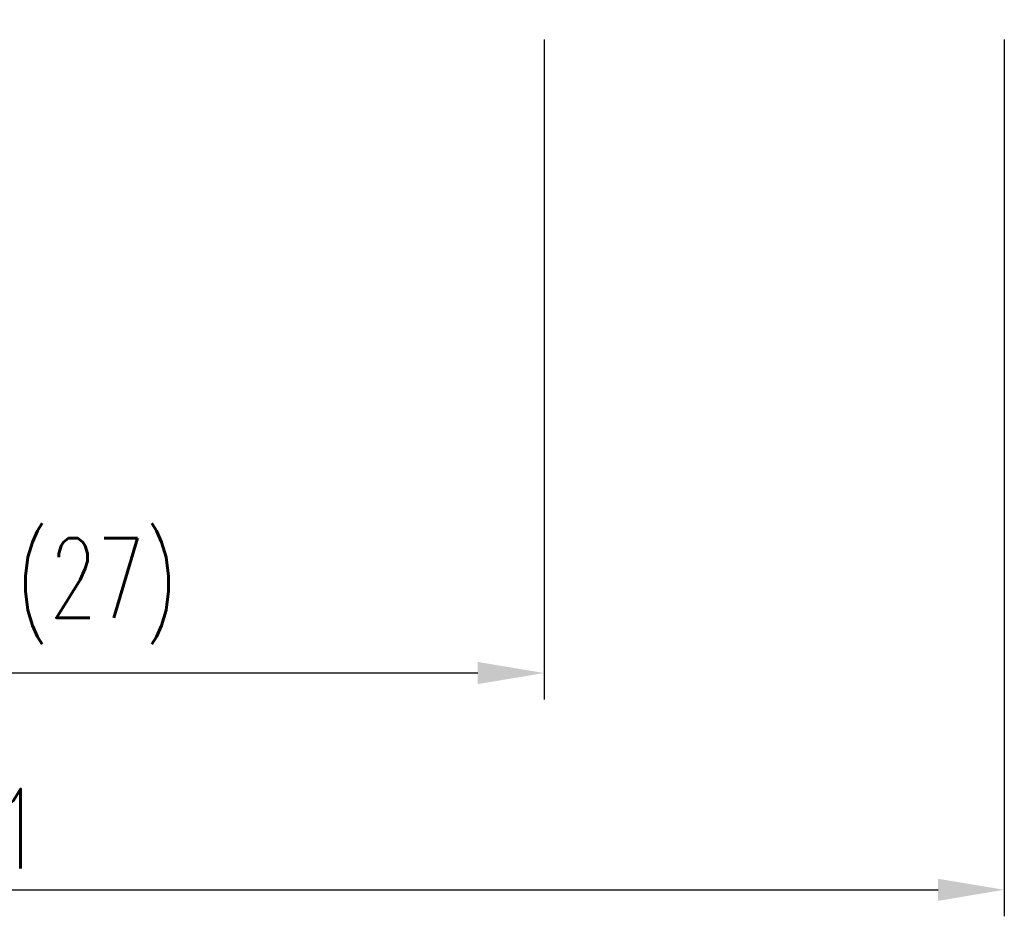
# Model space of a CAD drawing. Header units: millimetres. Extents: x -6 to 150, y -1 to 96.
# Tile 16 of 64: x 109 to 139, y -1 to 26. Entities that reach past the tile are written whole.
import ezdxf

# ---------------------------------------------------------------- set-up
doc = ezdxf.new("R2010")
doc.units = ezdxf.units.MM
doc.header["$LTSCALE"] = 0.1
doc.layers.get('DEFPOINTS').update_dxf_attribs({"linetype": 'CONTINUOUS'})
doc.layers.add('DIM', color=4, linetype='CONTINUOUS')
doc.styles.add('DIM-7', font='SIMPLEX.shx', dxfattribs={"width": 0.7, "bigfont": 'chineset.shx'})
doc.dimstyles.new('CNS', dxfattribs={"dimtxt": 3.5, "dimasz": 2.5, "dimexe": 1, "dimexo": 1.5, "dimgap": 0.09, "dimtad": 0, "dimdsep": 46, "dimtxsty": 'DIM-7', "dimcen": 0.09, "dimclrd": 1, "dimclre": 1, "dimclrt": 4, "dimadec": 0, "dimazin": 0, "dimtfac": 1, "dimtix": 1, "dimtmove": 2, "dimatfit": 3, "dimfxl": 1, "dimtvp": 0.971429, "dimtolj": 1, "dimarcsym": 0})

# ---------------------------------------------------------------- blocks, each defined once
blk = doc.blocks.new('*D7')
at = {"layer": 'DEFPOINTS', "color": 0, "transparency": 16777216}
for p in [(77.924, 26.699), (138.924, 26.699), (138.924, -0.178)]:
    blk.add_point(p, dxfattribs=at)
at = {"layer": 'DIM', "color": 0, "lineweight": -2, "transparency": 16777216}
for p, q in [((77.924, 25.499), (77.924, -0.978)), ((138.924, 25.499), (138.924, -0.978)), ((79.924, -0.178), (136.924, -0.178))]:
    blk.add_line(p, q, dxfattribs=at)
at = {"layer": 'DIM', "color": 0, "transparency": 16777216}
for points in [[(79.924, 0.155), (79.924, -0.512), (77.924, -0.178)], [(136.924, 0.155), (136.924, -0.512), (138.924, -0.178)]]:
    blk.add_solid(points, dxfattribs=at)
at = {"layer": 'DIM', "color": 0, "transparency": 16777216, "insert": (108.424, 1.662), "char_height": 2.4, "attachment_point": 5, "style": 'DIM-7'}
blk.add_mtext('\\A1;61', dxfattribs=at)
blk = doc.blocks.new('*D33')
at = {"layer": 'DEFPOINTS', "color": 0, "transparency": 16777216}
for p in [(125.024, 26.699), (98.024, 16.699), (98.024, 6.367)]:
    blk.add_point(p, dxfattribs=at)
at = {"layer": 'DIM', "color": 0, "lineweight": -2, "transparency": 16777216}
for p, q in [((125.024, 25.499), (125.024, 5.567)), ((98.024, 15.499), (98.024, 5.567)), ((123.024, 6.367), (100.024, 6.367))]:
    blk.add_line(p, q, dxfattribs=at)
at = {"layer": 'DIM', "color": 0, "transparency": 16777216}
for points in [[(100.024, 6.7), (100.024, 6.033), (98.024, 6.367)], [(123.024, 6.7), (123.024, 6.033), (125.024, 6.367)]]:
    blk.add_solid(points, dxfattribs=at)
at = {"layer": 'DIM', "color": 0, "transparency": 16777216, "insert": (111.524, 8.835), "char_height": 2.4, "attachment_point": 5, "style": 'DIM-7'}
blk.add_mtext('\\A1;(27)', dxfattribs=at)

msp = doc.modelspace()

# ---------------------------------------------------------------- dimensions: what is measured, and where the dimension line sits
at = {"layer": 'DIM', "color": 0}
dim = msp.add_linear_dim(base=(138.924, -0.178), p1=(77.924, 26.699), p2=(138.924, 26.699), dimstyle='CNS', override={"dimscale": 0.8, "dimtxt": 3, "dimgap": 0.8, "dimtad": 1, "dimclrd": 0, "dimclre": 0, "dimclrt": 0, "dimadec": 3, "dimazin": 2, "dimtm": 1e-09, "dimtfac": 0.6, "dimtmove": 1, "dimatfit": 0}, dxfattribs=at)
dim.commit()
dim.dimension.update_dxf_attribs({"geometry": '*D7', "text_midpoint": (108.424, 1.662)})
dim = msp.add_linear_dim(base=(98.024, 6.367), p1=(125.024, 26.699), p2=(98.024, 16.699), text='(<>)', dimstyle='CNS', override={"dimscale": 0.8, "dimtxt": 3, "dimgap": 0.8, "dimtad": 1, "dimclrd": 0, "dimclre": 0, "dimclrt": 0, "dimadec": 3, "dimazin": 2, "dimtm": 1e-09, "dimtfac": 0.6, "dimtmove": 1, "dimatfit": 0}, dxfattribs=at)
dim.commit()
dim.dimension.update_dxf_attribs({"geometry": '*D33', "text_midpoint": (111.524, 8.835)})

doc.saveas('drawing.dxf')
